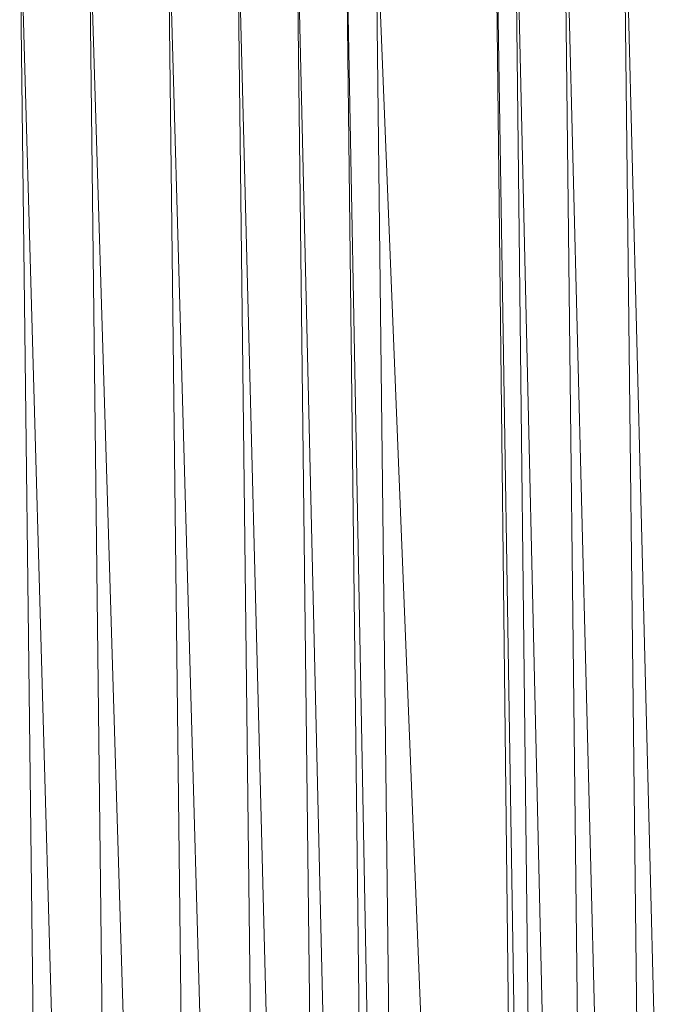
# Model space of a CAD drawing. Header units: metres. Extents: x 391.1 to 430.4, y 12.7 to 29.8.
# Tile 170 of 208: x 410.1599 to 410.2045, y 14.7914 to 14.8585. Entities that reach past the tile are written whole.
import ezdxf

# ---------------------------------------------------------------- set-up
doc = ezdxf.new("R2010")
doc.units = ezdxf.units.M
doc.layers.add('A-DETL-____-MBND', color=7, linetype='Continuous', lineweight=18)

# ---------------------------------------------------------------- blocks, each defined once
blk = doc.blocks.new('Family - Plats de dutxa PS-1-153666-02_SAN_P0')
at = {"layer": 'A-DETL-____-MBND', "color": 253, "true_color": 0xaaaaaa}
for p, q in [((0.738817, 0.694699), (0.742188, 0.400261)), ((0.738817, 0.694699), (0.743536, 0.400261)), ((0.738817, 0.694699), (0.742188, 0.400261)), ((0.743536, 0.400261), (0.738817, 0.694699)), ((0.743536, 0.400261), (0.740166, 0.694699)), ((0.743536, 0.400261), (0.740166, 0.694699)), ((0.740166, 0.694699), (0.746907, 0.400261)), ((0.746907, 0.400261), (0.740166, 0.694699)), ((0.743536, 0.694699), (0.746907, 0.400261)), ((0.743536, 0.694699), (0.750952, 0.400261)), ((0.743536, 0.694699), (0.746907, 0.400261)), ((0.750952, 0.400261), (0.743536, 0.694699)), ((0.750952, 0.400261), (0.747581, 0.694699)), ((0.750952, 0.400261), (0.747581, 0.694699)), ((0.747581, 0.694699), (0.754997, 0.400261)), ((0.754997, 0.400261), (0.747581, 0.694699)), ((0.709829, 0.400261), (0.706458, 0.687283)), ((0.709829, 0.400261), (0.706458, 0.687283)), ((0.706458, 0.687283), (0.714548, 0.400261)), ((0.714548, 0.400261), (0.706458, 0.687283)), ((0.711177, 0.687283), (0.714548, 0.400261)), ((0.714548, 0.400261), (0.711177, 0.687283)), ((0.711177, 0.687283), (0.719941, 0.400261)), ((0.719941, 0.400261), (0.711177, 0.687283)), ((0.71657, 0.687283), (0.719941, 0.400261)), ((0.719941, 0.400261), (0.71657, 0.687283)), ((0.71657, 0.687283), (0.72466, 0.400261)), ((0.72466, 0.400261), (0.71657, 0.687283)), ((0.721289, 0.687283), (0.72466, 0.400261)), ((0.721289, 0.687283), (0.728705, 0.400261)), ((0.721289, 0.687283), (0.72466, 0.400261)), ((0.728705, 0.400261), (0.721289, 0.687283)), ((0.728705, 0.400261), (0.725334, 0.687283)), ((0.725334, 0.687283), (0.732076, 0.400261)), ((0.725334, 0.687283), (0.728705, 0.400261)), ((0.732076, 0.400261), (0.725334, 0.687283)), ((0.732076, 0.400261), (0.728705, 0.687283)), ((0.732076, 0.400261), (0.728705, 0.687283)), ((0.728705, 0.687283), (0.734098, 0.400261)), ((0.734098, 0.400261), (0.728705, 0.687283)), ((0.730727, 0.687283), (0.734098, 0.400261)), ((0.734098, 0.400261), (0.730727, 0.687283)), ((0.730727, 0.687283), (0.742188, 0.400261)), ((0.742188, 0.400261), (0.730727, 0.687283))]:
    blk.add_line(p, q, dxfattribs=at)
blk = doc.blocks.new('LONDR55-XX_ZZ-ARQ-CAA-M3D-Londres55_ifc-1-02_SAN_P0')
at = {"layer": 'A-DETL-____-MBND', "color": 253, "lineweight": 18, "true_color": 0xaaaaaa}
blk.add_blockref('Family - Plats de dutxa PS-1-153666-02_SAN_P0', (409.453442, 14.180351), dxfattribs=at)

msp = doc.modelspace()

# ---------------------------------------------------------------- block references
at = {"lineweight": 5}
msp.add_blockref('LONDR55-XX_ZZ-ARQ-CAA-M3D-Londres55_ifc-1-02_SAN_P0', (0, 0), dxfattribs=at)

doc.saveas('drawing.dxf')
